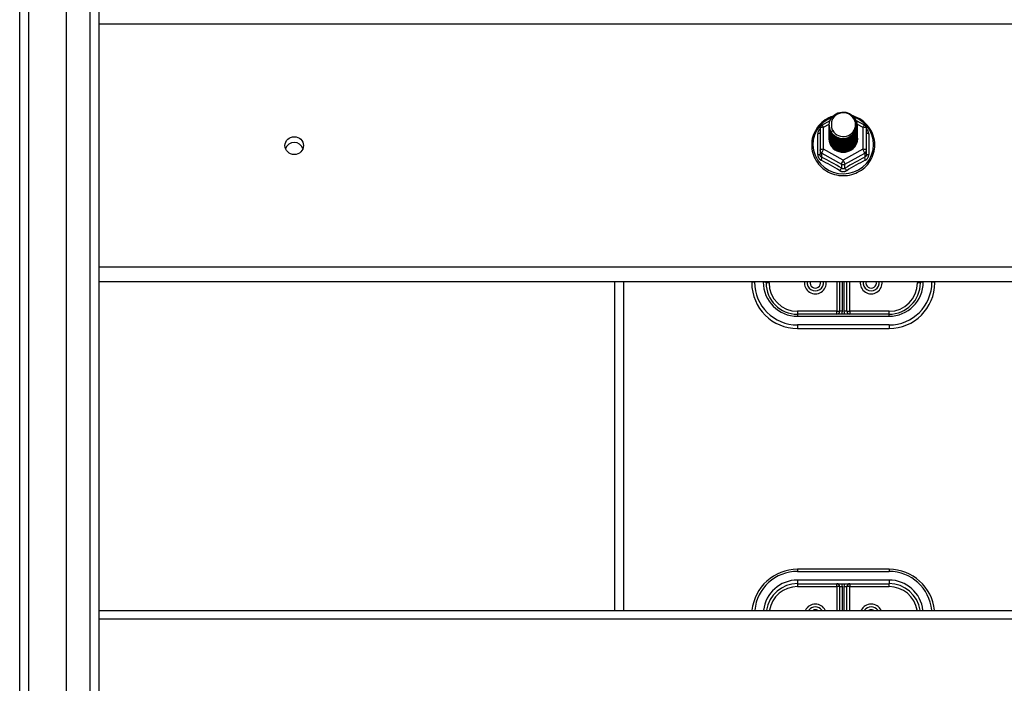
# Model space of a CAD drawing. Header units: inches. Extents: x 56.1 to 140.1, y 34.7 to 67.
# Tile 39 of 60: x 98.1 to 108.8, y 43.1 to 50.4. Entities that reach past the tile are written whole.
import ezdxf

# ---------------------------------------------------------------- set-up
doc = ezdxf.new("R2010")
doc.units = ezdxf.units.IN
doc.header["$MEASUREMENT"] = 0
doc.layers.add('Visible Edges(ANSI)', color=7, linetype='Continuous', lineweight=25)
doc.layers.add('Visible Tangent Edges(ANSI)', color=7, linetype='Continuous', lineweight=25)

msp = doc.modelspace()

# ---------------------------------------------------------------- linework, layer by layer
at = {"layer": 'Visible Edges(ANSI)'}
for p, q in [((98.575, 36.577), (98.575, 65.159)), ((98.063, 36.742), (98.063, 64.994)), ((98.929, 64.971), (98.929, 36.765)), ((106.809, 49.184), (106.809, 48.944)), ((106.829, 49.218), (106.919, 49.268)), ((106.909, 49.216), (106.909, 49.217)), ((106.909, 49.204), (106.909, 49.204)), ((106.909, 49.191), (106.909, 49.192)), ((106.909, 49.179), (106.909, 49.179)), ((107.204, 49.27), (107.297, 49.218)), ((107.216, 49.21), (107.216, 49.21)), ((107.216, 49.197), (107.216, 49.198)), ((107.216, 49.185), (107.216, 49.185)), ((107.317, 48.944), (107.317, 49.184)), ((106.909, 49.166), (106.909, 49.167)), ((106.909, 49.154), (106.909, 49.154)), ((106.909, 49.141), (106.909, 49.141)), ((106.909, 49.129), (106.909, 49.129)), ((106.909, 49.116), (106.909, 49.116)), ((106.909, 49.103), (106.909, 49.104)), ((106.909, 49.091), (106.909, 49.091)), ((106.909, 49.078), (106.909, 49.079)), ((107.216, 49.172), (107.216, 49.173)), ((107.216, 49.16), (107.216, 49.16)), ((107.216, 49.147), (107.216, 49.148)), ((107.216, 49.135), (107.216, 49.135)), ((107.216, 49.122), (107.216, 49.123)), ((107.216, 49.11), (107.216, 49.11)), ((107.216, 49.097), (107.216, 49.098)), ((107.216, 49.085), (107.216, 49.085)), ((106.809, 48.944), (106.809, 48.899)), ((107.044, 48.93), (107.043, 48.922)), ((107.317, 48.899), (107.317, 48.944)), ((138.563, 47.507), (98.929, 47.507)), ((104.563, 47.507), (104.563, 43.916)), ((106.063, 47.507), (106.063, 47.495)), ((106.22, 47.495), (106.22, 47.507)), ((107.023, 47.507), (107.023, 47.184)), ((107.102, 47.184), (107.102, 47.507)), ((107.905, 47.507), (107.905, 47.495)), ((108.063, 47.495), (108.063, 47.507)), ((107.563, 47.152), (106.563, 47.152)), ((106.563, 46.995), (107.563, 46.995)), ((107.563, 44.365), (106.563, 44.365)), ((106.563, 44.207), (107.563, 44.207)), ((107.023, 44.176), (107.023, 43.916)), ((107.102, 43.916), (107.102, 44.176)), ((98.929, 43.916), (138.563, 43.916))]:
    msp.add_line(p, q, dxfattribs=at)
at = {"layer": 'Visible Edges(ANSI)', "flags": 128}
for points in [[(106.951, 49.317), (106.929, 49.309), (106.907, 49.299), (106.887, 49.288), (106.867, 49.276), (106.848, 49.262), (106.83, 49.247), (106.813, 49.231), (106.797, 49.214), (106.783, 49.196), (106.77, 49.177), (106.758, 49.157), (106.748, 49.137), (106.739, 49.115), (106.731, 49.093), (106.725, 49.071), (106.721, 49.049), (106.719, 49.026), (106.718, 49.003), (106.718, 48.98), (106.721, 48.957), (106.724, 48.934), (106.73, 48.912), (106.737, 48.89), (106.745, 48.869), (106.756, 48.848), (106.767, 48.828), (106.78, 48.809), (106.794, 48.79), (106.81, 48.773), (106.826, 48.757), (106.844, 48.742), (106.863, 48.728), (106.882, 48.715), (106.903, 48.704), (106.924, 48.694), (106.946, 48.685), (106.968, 48.678), (106.991, 48.673), (107.015, 48.669), (107.038, 48.667), (107.062, 48.666), (107.085, 48.666), (107.109, 48.669), (107.132, 48.672), (107.155, 48.678), (107.177, 48.685), (107.199, 48.693), (107.22, 48.703), (107.241, 48.714), (107.261, 48.726), (107.28, 48.74), (107.298, 48.755), (107.314, 48.771), (107.33, 48.788), (107.344, 48.807), (107.357, 48.826), (107.369, 48.846), (107.379, 48.866), (107.388, 48.888), (107.395, 48.91), (107.401, 48.932), (107.405, 48.954), (107.407, 48.977), (107.408, 49)], [(106.93, 49.143), (106.914, 49.182), (106.909, 49.223), (106.917, 49.264), (106.937, 49.301), (106.967, 49.331), (107.005, 49.352), (107.047, 49.361), (107.091, 49.359), (107.132, 49.345), (107.168, 49.32), (107.195, 49.286), (107.212, 49.247), (107.216, 49.204), (107.208, 49.162), (107.188, 49.124), (107.158, 49.092), (107.121, 49.071), (107.078, 49.06), (107.035, 49.061), (106.993, 49.074), (106.958, 49.098), (106.93, 49.13), (106.914, 49.169), (106.909, 49.21)], [(106.947, 49.288), (106.946, 49.285), (106.944, 49.283), (106.943, 49.28), (106.942, 49.277), (106.941, 49.275), (106.94, 49.272), (106.939, 49.269), (106.938, 49.267), (106.938, 49.264), (106.937, 49.261), (106.936, 49.259), (106.936, 49.256), (106.935, 49.253), (106.934, 49.25), (106.934, 49.248), (106.934, 49.245), (106.933, 49.242), (106.933, 49.239), (106.933, 49.236), (106.933, 49.234), (106.933, 49.231), (106.933, 49.228), (106.933, 49.225), (106.933, 49.222)], [(106.949, 49.118), (106.972, 49.099), (106.998, 49.085), (107.026, 49.076), (107.056, 49.073), (107.086, 49.076), (107.115, 49.084), (107.142, 49.098), (107.165, 49.117), (107.184, 49.139), (107.197, 49.166), (107.205, 49.194), (107.207, 49.223), (107.202, 49.252), (107.192, 49.279), (107.175, 49.304), (107.154, 49.325), (107.129, 49.341), (107.101, 49.351), (107.071, 49.355), (107.041, 49.353), (107.012, 49.345), (106.986, 49.331), (106.964, 49.311), (106.947, 49.288)], [(107.408, 49), (107.407, 49.027), (107.404, 49.053), (107.398, 49.078), (107.391, 49.104), (107.382, 49.128), (107.37, 49.152), (107.357, 49.175), (107.342, 49.197), (107.325, 49.218), (107.307, 49.237), (107.287, 49.255), (107.266, 49.271), (107.243, 49.286), (107.22, 49.298), (107.195, 49.309), (107.17, 49.318)], [(106.909, 49.216), (106.909, 49.212), (106.91, 49.207), (106.91, 49.203), (106.91, 49.198), (106.911, 49.194), (106.912, 49.19), (106.913, 49.185), (106.914, 49.181), (106.915, 49.176), (106.916, 49.172), (106.918, 49.168), (106.919, 49.164), (106.921, 49.16), (106.923, 49.156), (106.925, 49.151), (106.927, 49.147), (106.93, 49.144), (106.932, 49.14), (106.934, 49.136), (106.937, 49.132), (106.94, 49.129), (106.943, 49.125), (106.946, 49.122), (106.949, 49.118)], [(106.909, 49.204), (106.911, 49.185), (106.914, 49.166), (106.921, 49.148), (106.93, 49.131), (106.941, 49.115), (106.954, 49.1), (106.969, 49.088), (106.986, 49.077), (107.004, 49.069), (107.023, 49.063), (107.043, 49.059), (107.063, 49.058), (107.083, 49.06), (107.103, 49.064), (107.122, 49.07), (107.14, 49.079), (107.156, 49.09), (107.171, 49.103), (107.185, 49.118), (107.196, 49.135), (107.205, 49.152), (107.211, 49.171), (107.215, 49.19), (107.216, 49.21)], [(107.216, 49.204), (107.216, 49.184), (107.212, 49.164), (107.206, 49.144), (107.198, 49.126), (107.187, 49.109), (107.174, 49.093), (107.158, 49.08), (107.141, 49.068), (107.123, 49.059), (107.103, 49.052), (107.083, 49.048), (107.063, 49.046), (107.042, 49.047), (107.022, 49.051), (107.003, 49.057), (106.984, 49.066), (106.967, 49.077), (106.952, 49.09), (106.939, 49.105), (106.928, 49.122), (106.919, 49.14), (106.913, 49.159), (106.91, 49.178), (106.909, 49.198)], [(106.909, 49.191), (106.911, 49.172), (106.914, 49.153), (106.921, 49.135), (106.93, 49.118), (106.941, 49.102), (106.954, 49.088), (106.969, 49.075), (106.986, 49.065), (107.004, 49.056), (107.023, 49.05), (107.043, 49.047), (107.063, 49.046), (107.083, 49.047), (107.103, 49.051), (107.122, 49.058), (107.14, 49.067), (107.156, 49.078), (107.171, 49.091), (107.185, 49.106), (107.196, 49.122), (107.205, 49.14), (107.211, 49.159), (107.215, 49.178), (107.216, 49.197)], [(107.216, 49.191), (107.216, 49.171), (107.212, 49.151), (107.206, 49.132), (107.198, 49.114), (107.187, 49.096), (107.174, 49.081), (107.158, 49.067), (107.141, 49.056), (107.123, 49.046), (107.103, 49.04), (107.083, 49.035), (107.063, 49.034), (107.042, 49.035), (107.022, 49.039), (107.003, 49.045), (106.984, 49.054), (106.967, 49.065), (106.952, 49.078), (106.939, 49.093), (106.928, 49.109), (106.919, 49.127), (106.913, 49.146), (106.91, 49.165), (106.909, 49.185)], [(106.909, 49.179), (106.911, 49.16), (106.914, 49.141), (106.921, 49.123), (106.93, 49.105), (106.941, 49.09), (106.954, 49.075), (106.969, 49.063), (106.986, 49.052), (107.004, 49.044), (107.023, 49.038), (107.043, 49.034), (107.063, 49.033), (107.083, 49.035), (107.103, 49.039), (107.122, 49.045), (107.14, 49.054), (107.156, 49.065), (107.171, 49.078), (107.185, 49.093), (107.196, 49.11), (107.205, 49.127), (107.211, 49.146), (107.215, 49.165), (107.216, 49.185)], [(107.216, 49.179), (107.216, 49.159), (107.212, 49.139), (107.206, 49.119), (107.198, 49.101), (107.187, 49.084), (107.174, 49.068), (107.158, 49.055), (107.141, 49.043), (107.123, 49.034), (107.103, 49.027), (107.083, 49.023), (107.063, 49.021), (107.042, 49.022), (107.022, 49.026), (107.003, 49.032), (106.984, 49.041), (106.967, 49.052), (106.952, 49.065), (106.939, 49.08), (106.928, 49.097), (106.919, 49.115), (106.913, 49.134), (106.91, 49.153), (106.909, 49.173)], [(106.933, 49.222), (106.933, 49.22), (106.933, 49.217), (106.933, 49.214), (106.933, 49.211), (106.933, 49.208), (106.933, 49.206), (106.933, 49.203), (106.934, 49.2), (106.934, 49.197), (106.935, 49.195), (106.935, 49.192), (106.936, 49.189), (106.936, 49.186), (106.937, 49.184), (106.938, 49.181), (106.939, 49.178), (106.939, 49.175), (106.94, 49.173), (106.941, 49.17), (106.942, 49.168), (106.944, 49.165), (106.945, 49.162), (106.946, 49.16), (106.947, 49.157)], [(106.909, 49.166), (106.911, 49.147), (106.914, 49.128), (106.921, 49.11), (106.93, 49.093), (106.941, 49.077), (106.954, 49.063), (106.969, 49.05), (106.986, 49.04), (107.004, 49.031), (107.023, 49.025), (107.043, 49.022), (107.063, 49.021), (107.083, 49.022), (107.103, 49.026), (107.122, 49.033), (107.14, 49.042), (107.156, 49.053), (107.171, 49.066), (107.185, 49.081), (107.196, 49.097), (107.205, 49.115), (107.211, 49.133), (107.215, 49.153), (107.216, 49.172)], [(107.216, 49.166), (107.216, 49.146), (107.212, 49.126), (107.206, 49.107), (107.198, 49.088), (107.187, 49.071), (107.174, 49.056), (107.158, 49.042), (107.141, 49.031), (107.123, 49.021), (107.103, 49.014), (107.083, 49.01), (107.063, 49.009), (107.042, 49.01), (107.022, 49.013), (107.003, 49.02), (106.984, 49.029), (106.967, 49.04), (106.952, 49.053), (106.939, 49.068), (106.928, 49.084), (106.919, 49.102), (106.913, 49.121), (106.91, 49.14), (106.909, 49.16)], [(106.909, 49.154), (106.911, 49.134), (106.914, 49.116), (106.921, 49.098), (106.93, 49.08), (106.941, 49.065), (106.954, 49.05), (106.969, 49.038), (106.986, 49.027), (107.004, 49.019), (107.023, 49.013), (107.043, 49.009), (107.063, 49.008), (107.083, 49.01), (107.103, 49.014), (107.122, 49.02), (107.14, 49.029), (107.156, 49.04), (107.171, 49.053), (107.185, 49.068), (107.196, 49.085), (107.205, 49.102), (107.211, 49.121), (107.215, 49.14), (107.216, 49.16)], [(107.216, 49.154), (107.216, 49.134), (107.212, 49.114), (107.206, 49.094), (107.198, 49.076), (107.187, 49.059), (107.174, 49.043), (107.158, 49.03), (107.141, 49.018), (107.123, 49.009), (107.103, 49.002), (107.083, 48.998), (107.063, 48.996), (107.042, 48.997), (107.022, 49.001), (107.003, 49.007), (106.984, 49.016), (106.967, 49.027), (106.952, 49.04), (106.939, 49.055), (106.928, 49.072), (106.919, 49.09), (106.913, 49.108), (106.91, 49.128), (106.909, 49.148)], [(106.909, 49.141), (106.911, 49.122), (106.914, 49.103), (106.921, 49.085), (106.93, 49.068), (106.941, 49.052), (106.954, 49.038), (106.969, 49.025), (106.986, 49.015), (107.004, 49.006), (107.023, 49), (107.043, 48.997), (107.063, 48.996), (107.083, 48.997), (107.103, 49.001), (107.122, 49.008), (107.14, 49.017), (107.156, 49.028), (107.171, 49.041), (107.185, 49.056), (107.196, 49.072), (107.205, 49.09), (107.211, 49.108), (107.215, 49.128), (107.216, 49.147)], [(107.216, 49.141), (107.216, 49.121), (107.212, 49.101), (107.206, 49.082), (107.198, 49.063), (107.187, 49.046), (107.174, 49.031), (107.158, 49.017), (107.141, 49.006), (107.123, 48.996), (107.103, 48.989), (107.083, 48.985), (107.063, 48.984), (107.042, 48.985), (107.022, 48.988), (107.003, 48.995), (106.984, 49.003), (106.967, 49.015), (106.952, 49.028), (106.939, 49.043), (106.928, 49.059), (106.919, 49.077), (106.913, 49.096), (106.91, 49.115), (106.909, 49.135)], [(106.909, 49.129), (106.911, 49.109), (106.914, 49.091), (106.921, 49.072), (106.93, 49.055), (106.941, 49.039), (106.954, 49.025), (106.969, 49.013), (106.986, 49.002), (107.004, 48.994), (107.023, 48.988), (107.043, 48.984), (107.063, 48.983), (107.083, 48.985), (107.103, 48.989), (107.122, 48.995), (107.14, 49.004), (107.156, 49.015), (107.171, 49.028), (107.185, 49.043), (107.196, 49.059), (107.205, 49.077), (107.211, 49.096), (107.215, 49.115), (107.216, 49.135)], [(107.216, 49.129), (107.216, 49.109), (107.212, 49.089), (107.206, 49.069), (107.198, 49.051), (107.187, 49.034), (107.174, 49.018), (107.158, 49.005), (107.141, 48.993), (107.123, 48.984), (107.103, 48.977), (107.083, 48.973), (107.063, 48.971), (107.042, 48.972), (107.022, 48.976), (107.003, 48.982), (106.984, 48.991), (106.967, 49.002), (106.952, 49.015), (106.939, 49.03), (106.928, 49.047), (106.919, 49.065), (106.913, 49.083), (106.91, 49.103), (106.909, 49.122)], [(106.909, 49.116), (106.911, 49.097), (106.914, 49.078), (106.921, 49.06), (106.93, 49.043), (106.941, 49.027), (106.954, 49.013), (106.969, 49), (106.986, 48.989), (107.004, 48.981), (107.023, 48.975), (107.043, 48.972), (107.063, 48.971), (107.083, 48.972), (107.103, 48.976), (107.122, 48.983), (107.14, 48.992), (107.156, 49.003), (107.171, 49.016), (107.185, 49.031), (107.196, 49.047), (107.205, 49.065), (107.211, 49.083), (107.215, 49.103), (107.216, 49.122)], [(107.216, 49.116), (107.216, 49.096), (107.212, 49.076), (107.206, 49.057), (107.198, 49.038), (107.187, 49.021), (107.174, 49.006), (107.158, 48.992), (107.141, 48.98), (107.123, 48.971), (107.103, 48.964), (107.083, 48.96), (107.063, 48.959), (107.042, 48.96), (107.022, 48.963), (107.003, 48.97), (106.984, 48.978), (106.967, 48.989), (106.952, 49.003), (106.939, 49.018), (106.928, 49.034), (106.919, 49.052), (106.913, 49.071), (106.91, 49.09), (106.909, 49.11)], [(106.909, 49.103), (106.911, 49.084), (106.914, 49.066), (106.921, 49.047), (106.93, 49.03), (106.941, 49.014), (106.954, 49), (106.969, 48.987), (106.986, 48.977), (107.004, 48.969), (107.023, 48.963), (107.043, 48.959), (107.063, 48.958), (107.083, 48.96), (107.103, 48.964), (107.122, 48.97), (107.14, 48.979), (107.156, 48.99), (107.171, 49.003), (107.185, 49.018), (107.196, 49.034), (107.205, 49.052), (107.211, 49.071), (107.215, 49.09), (107.216, 49.11)], [(107.216, 49.104), (107.216, 49.083), (107.212, 49.064), (107.206, 49.044), (107.198, 49.026), (107.187, 49.009), (107.174, 48.993), (107.158, 48.979), (107.141, 48.968), (107.123, 48.959), (107.103, 48.952), (107.083, 48.948), (107.063, 48.946), (107.042, 48.947), (107.022, 48.951), (107.003, 48.957), (106.984, 48.966), (106.967, 48.977), (106.952, 48.99), (106.939, 49.005), (106.928, 49.022), (106.919, 49.04), (106.913, 49.058), (106.91, 49.078), (106.909, 49.097)], [(106.909, 49.091), (106.911, 49.072), (106.914, 49.053), (106.921, 49.035), (106.93, 49.018), (106.941, 49.002), (106.954, 48.987), (106.969, 48.975), (106.986, 48.964), (107.004, 48.956), (107.023, 48.95), (107.043, 48.947), (107.063, 48.946), (107.083, 48.947), (107.103, 48.951), (107.122, 48.958), (107.14, 48.966), (107.156, 48.978), (107.171, 48.991), (107.185, 49.005), (107.196, 49.022), (107.205, 49.04), (107.211, 49.058), (107.215, 49.078), (107.216, 49.097)], [(107.216, 49.091), (107.216, 49.071), (107.212, 49.051), (107.206, 49.032), (107.198, 49.013), (107.187, 48.996), (107.174, 48.981), (107.158, 48.967), (107.141, 48.955), (107.123, 48.946), (107.103, 48.939), (107.083, 48.935), (107.063, 48.933), (107.042, 48.935), (107.022, 48.938), (107.003, 48.945), (106.984, 48.953), (106.967, 48.964), (106.952, 48.978), (106.939, 48.993), (106.928, 49.009), (106.919, 49.027), (106.913, 49.046), (106.91, 49.065), (106.909, 49.085)], [(106.909, 49.078), (106.911, 49.059), (106.914, 49.04), (106.921, 49.022), (106.93, 49.005), (106.941, 48.989), (106.954, 48.975), (106.969, 48.962), (106.986, 48.952), (107.004, 48.944), (107.023, 48.938), (107.043, 48.934), (107.063, 48.933), (107.083, 48.935), (107.103, 48.939), (107.122, 48.945), (107.14, 48.954), (107.156, 48.965), (107.171, 48.978), (107.185, 48.993), (107.196, 49.009), (107.205, 49.027), (107.211, 49.046), (107.215, 49.065), (107.216, 49.085)], [(106.947, 49.157), (106.947, 49.157), (106.946, 49.156), (106.945, 49.156), (106.944, 49.155), (106.944, 49.154), (106.943, 49.154), (106.942, 49.153), (106.942, 49.153), (106.941, 49.152), (106.94, 49.151), (106.939, 49.151), (106.939, 49.15), (106.938, 49.15), (106.937, 49.149), (106.937, 49.148), (106.936, 49.148), (106.935, 49.147), (106.934, 49.147), (106.934, 49.146), (106.933, 49.145), (106.932, 49.145), (106.932, 49.144), (106.931, 49.144), (106.93, 49.143)], [(107.216, 49.079), (107.216, 49.078), (107.216, 49.078), (107.216, 49.078), (107.216, 49.078), (107.216, 49.078), (107.216, 49.078), (107.216, 49.078), (107.216, 49.078), (107.216, 49.078), (107.216, 49.078), (107.216, 49.078), (107.216, 49.077), (107.216, 49.077), (107.216, 49.077), (107.216, 49.077), (107.216, 49.077), (107.216, 49.077), (107.216, 49.077), (107.216, 49.077), (107.216, 49.077), (107.216, 49.077), (107.216, 49.076), (107.216, 49.076), (107.216, 49.076)], [(107.043, 48.922), (107.035, 48.924), (107.027, 48.926), (107.019, 48.928), (107.011, 48.93), (107.003, 48.933), (106.996, 48.937), (106.988, 48.941), (106.981, 48.945), (106.974, 48.949), (106.968, 48.954), (106.961, 48.96), (106.955, 48.965), (106.95, 48.971), (106.944, 48.977), (106.939, 48.984), (106.934, 48.99), (106.93, 48.997), (106.926, 49.004), (106.923, 49.011), (106.92, 49.019), (106.917, 49.027), (106.915, 49.034), (106.913, 49.042), (106.912, 49.05)]]:
    msp.add_lwpolyline(points, dxfattribs=at)
at = {"layer": 'Visible Edges(ANSI)'}
for centre, radius, start, end in [((106.848, 49.184), 0.0394, 119.1745, 180), ((107.277, 49.184), 0.0394, 0, 60.8255), ((106.563, 47.495), 0.5, 180, 270), ((106.563, 47.495), 0.343, 180, 270), ((106.758, 47.495), 0.0886, 172.0413, 7.9587), ((107.368, 47.495), 0.0886, 172.0413, 7.9587), ((107.563, 47.495), 0.343, 270, 0), ((107.563, 47.495), 0.5, 270, 0), ((106.992, 47.184), 0.0315, 270, 0), ((107.134, 47.184), 0.0315, 180, 270), ((106.563, 43.865), 0.5, 90, 174.096), ((107.563, 43.865), 0.5, 5.904, 90), ((106.563, 43.865), 0.343, 90, 171.3641), ((106.992, 44.176), 0.0315, 0, 90), ((107.134, 44.176), 0.0315, 90, 180), ((107.563, 43.865), 0.343, 8.6359, 90), ((106.758, 43.865), 0.0886, 35.4926, 144.5074), ((107.368, 43.865), 0.0886, 35.4926, 144.5074)]:
    msp.add_arc(centre, radius, start, end, dxfattribs=at)
for centre, major_axis, start_param, end_param in [((107.063, 49.223), (0.134, 0), 3.671471, 8.899926), ((107.063, 49.074), (-0.158, 0), 6.031816, 9.674875), ((107.063, 49.218), (0.154, 0), 3.669461, 3.875388), ((101.063, 48.93), (0.101, 0), 0.333879, 2.807714)]:
    msp.add_ellipse(centre, major_axis=major_axis, ratio=0.966998, start_param=start_param, end_param=end_param, dxfattribs=at)
msp.add_ellipse((101.063, 48.994), major_axis=(-0.101, 0), ratio=0.966998, dxfattribs=at)
at = {"layer": 'Visible Tangent Edges(ANSI)'}
for p, q in [((98.162, 35.967), (98.162, 65.769)), ((98.83, 65.101), (98.83, 36.635)), ((98.929, 50.323), (138.563, 50.323)), ((106.848, 49.194), (106.91, 49.228)), ((106.848, 48.954), (106.848, 49.194)), ((107.215, 49.228), (107.277, 49.194)), ((107.277, 49.194), (107.277, 48.954)), ((106.785, 48.896), (106.785, 49.123)), ((107.341, 49.123), (107.341, 48.896)), ((106.829, 48.911), (107.043, 48.791)), ((106.829, 48.866), (106.829, 48.911)), ((107.063, 48.834), (106.848, 48.954)), ((107.277, 48.954), (107.063, 48.834)), ((107.082, 48.791), (107.297, 48.911)), ((107.297, 48.911), (107.297, 48.866)), ((107.043, 48.791), (107.043, 48.746)), ((107.082, 48.746), (107.082, 48.791)), ((138.563, 47.664), (98.929, 47.664)), ((104.662, 47.507), (104.662, 43.916)), ((106.094, 47.503), (106.094, 47.507)), ((106.189, 47.507), (106.189, 47.503)), ((106.252, 47.495), (106.22, 47.495)), ((106.252, 47.495), (106.252, 47.507)), ((106.992, 47.507), (106.992, 47.184)), ((107.055, 47.184), (107.055, 47.507)), ((107.071, 47.507), (107.071, 47.184)), ((107.134, 47.184), (107.134, 47.507)), ((107.874, 47.507), (107.874, 47.495)), ((107.905, 47.495), (107.874, 47.495)), ((107.937, 47.503), (107.937, 47.507)), ((108.031, 47.507), (108.031, 47.503)), ((106.992, 47.184), (106.563, 47.184)), ((106.563, 47.184), (106.563, 47.152)), ((106.563, 47.152), (106.563, 47.129)), ((106.992, 47.152), (106.992, 47.184)), ((106.992, 47.184), (107.023, 47.184)), ((107.055, 47.184), (107.023, 47.184)), ((107.102, 47.184), (107.071, 47.184)), ((107.102, 47.184), (107.134, 47.184)), ((107.563, 47.184), (107.134, 47.184)), ((107.134, 47.184), (107.134, 47.152)), ((107.563, 47.152), (107.563, 47.184)), ((107.563, 47.129), (107.563, 47.152)), ((106.563, 47.129), (107.563, 47.129)), ((107.563, 47.034), (106.563, 47.034)), ((106.563, 47.034), (106.563, 46.995)), ((107.563, 47.034), (107.563, 46.995)), ((106.563, 44.365), (106.563, 44.341)), ((106.563, 44.341), (107.563, 44.341)), ((107.563, 44.365), (107.563, 44.341)), ((107.563, 44.247), (106.563, 44.247)), ((106.563, 44.247), (106.563, 44.207)), ((107.563, 44.247), (107.563, 44.207)), ((106.563, 44.207), (106.563, 44.176)), ((106.563, 44.176), (106.992, 44.176)), ((106.992, 44.176), (106.992, 44.207)), ((106.992, 44.176), (106.992, 43.916)), ((107.023, 44.176), (106.992, 44.176)), ((107.023, 44.176), (107.055, 44.176)), ((107.055, 43.916), (107.055, 44.176)), ((107.071, 44.176), (107.071, 43.916)), ((107.071, 44.176), (107.102, 44.176)), ((107.134, 44.176), (107.102, 44.176)), ((107.134, 44.207), (107.134, 44.176)), ((107.134, 44.176), (107.563, 44.176)), ((107.134, 43.916), (107.134, 44.176)), ((107.563, 44.176), (107.563, 44.207)), ((98.929, 43.823), (138.563, 43.823))]:
    msp.add_line(p, q, dxfattribs=at)
at = {"layer": 'Visible Tangent Edges(ANSI)', "flags": 128}
for points in [[(106.809, 49.176), (106.807, 49.174), (106.805, 49.172), (106.803, 49.171), (106.802, 49.169), (106.8, 49.167), (106.799, 49.165), (106.797, 49.163), (106.796, 49.16), (106.794, 49.158), (106.793, 49.156), (106.792, 49.154), (106.791, 49.152), (106.79, 49.149), (106.789, 49.147), (106.788, 49.145), (106.787, 49.142), (106.787, 49.14), (106.786, 49.138), (106.786, 49.135), (106.785, 49.133), (106.785, 49.131), (106.785, 49.128), (106.785, 49.126), (106.785, 49.123)], [(107.341, 49.123), (107.341, 49.126), (107.341, 49.128), (107.341, 49.131), (107.34, 49.133), (107.34, 49.135), (107.339, 49.138), (107.339, 49.14), (107.338, 49.142), (107.337, 49.145), (107.337, 49.147), (107.336, 49.149), (107.335, 49.152), (107.334, 49.154), (107.332, 49.156), (107.331, 49.158), (107.33, 49.16), (107.328, 49.163), (107.327, 49.165), (107.325, 49.167), (107.324, 49.169), (107.322, 49.171), (107.32, 49.172), (107.319, 49.174), (107.317, 49.176)], [(106.785, 48.896), (106.785, 48.893), (106.785, 48.89), (106.785, 48.886), (106.786, 48.883), (106.786, 48.88), (106.787, 48.877), (106.788, 48.874), (106.789, 48.871), (106.79, 48.868), (106.792, 48.865), (106.793, 48.862), (106.795, 48.859), (106.796, 48.856), (106.798, 48.854), (106.8, 48.851), (106.802, 48.849), (106.804, 48.847), (106.807, 48.844), (106.809, 48.842), (106.811, 48.84), (106.814, 48.838), (106.817, 48.837), (106.819, 48.835), (106.822, 48.834)], [(106.829, 48.866), (106.827, 48.867), (106.826, 48.868), (106.824, 48.869), (106.823, 48.869), (106.822, 48.87), (106.82, 48.871), (106.819, 48.873), (106.818, 48.874), (106.817, 48.875), (106.816, 48.876), (106.815, 48.878), (106.814, 48.879), (106.813, 48.881), (106.813, 48.882), (106.812, 48.884), (106.811, 48.885), (106.811, 48.887), (106.81, 48.889), (106.81, 48.89), (106.809, 48.892), (106.809, 48.894), (106.809, 48.896), (106.809, 48.897), (106.809, 48.899)], [(107.317, 48.899), (107.317, 48.897), (107.317, 48.896), (107.316, 48.894), (107.316, 48.892), (107.316, 48.89), (107.315, 48.889), (107.315, 48.887), (107.314, 48.885), (107.314, 48.884), (107.313, 48.882), (107.312, 48.881), (107.311, 48.879), (107.311, 48.878), (107.31, 48.876), (107.309, 48.875), (107.307, 48.874), (107.306, 48.873), (107.305, 48.871), (107.304, 48.87), (107.303, 48.869), (107.301, 48.869), (107.3, 48.868), (107.298, 48.867), (107.297, 48.866)], [(107.304, 48.834), (107.306, 48.835), (107.309, 48.837), (107.312, 48.838), (107.314, 48.84), (107.317, 48.842), (107.319, 48.844), (107.321, 48.847), (107.323, 48.849), (107.325, 48.851), (107.327, 48.854), (107.329, 48.856), (107.331, 48.859), (107.333, 48.862), (107.334, 48.865), (107.335, 48.868), (107.336, 48.871), (107.338, 48.874), (107.338, 48.877), (107.339, 48.88), (107.34, 48.883), (107.34, 48.886), (107.341, 48.89), (107.341, 48.893), (107.341, 48.896)], [(107.082, 48.746), (107.081, 48.745), (107.079, 48.745), (107.078, 48.744), (107.076, 48.743), (107.075, 48.742), (107.073, 48.742), (107.071, 48.741), (107.07, 48.741), (107.068, 48.741), (107.066, 48.741), (107.065, 48.74), (107.063, 48.74), (107.061, 48.74), (107.059, 48.741), (107.058, 48.741), (107.056, 48.741), (107.054, 48.741), (107.053, 48.742), (107.051, 48.742), (107.049, 48.743), (107.048, 48.744), (107.046, 48.745), (107.045, 48.745), (107.043, 48.746)], [(107.025, 48.72), (107.028, 48.718), (107.031, 48.717), (107.034, 48.716), (107.037, 48.714), (107.04, 48.713), (107.043, 48.712), (107.047, 48.711), (107.05, 48.711), (107.053, 48.71), (107.056, 48.71), (107.06, 48.71), (107.063, 48.709), (107.066, 48.71), (107.069, 48.71), (107.073, 48.71), (107.076, 48.711), (107.079, 48.711), (107.082, 48.712), (107.085, 48.713), (107.088, 48.714), (107.091, 48.716), (107.094, 48.717), (107.097, 48.718), (107.1, 48.72)]]:
    msp.add_lwpolyline(points, dxfattribs=at)
at = {"layer": 'Visible Tangent Edges(ANSI)'}
for centre, radius, start, end in [((106.563, 47.503), 0.469, 180, 270), ((106.563, 47.503), 0.374, 180, 270), ((106.563, 47.495), 0.311, 180, 270), ((106.758, 47.495), 0.12, 174.1375, 5.8625), ((106.758, 47.495), 0.0571, 167.5933, 12.4067), ((107.368, 47.495), 0.12, 174.1375, 5.8625), ((107.368, 47.495), 0.0571, 167.5933, 12.4067), ((107.563, 47.503), 0.469, 270, 0), ((107.563, 47.503), 0.374, 270, 0), ((107.563, 47.495), 0.311, 270, 0), ((106.992, 47.184), 0.063, 330, 0), ((107.134, 47.184), 0.063, 180, 210), ((106.563, 43.873), 0.469, 90, 174.684), ((107.563, 43.873), 0.469, 5.316, 90), ((106.563, 43.873), 0.374, 90, 173.3355), ((107.563, 43.873), 0.374, 6.6645, 90), ((106.563, 43.865), 0.311, 90, 170.4818), ((106.992, 44.176), 0.063, 0, 30), ((107.134, 44.176), 0.063, 150, 180), ((107.563, 43.865), 0.311, 9.5182, 90), ((106.758, 43.865), 0.12, 25.3603, 154.6397), ((106.758, 43.865), 0.0571, 64.2803, 115.7197), ((107.368, 43.865), 0.12, 25.3603, 154.6397), ((107.368, 43.865), 0.0571, 64.2803, 115.7197)]:
    msp.add_arc(centre, radius, start, end, dxfattribs=at)
for centre, major_axis, ratio, start_param, end_param in [((107.063, 49.006), (0.331, 0), 0.966998, 1.955468, 7.482801), ((106.848, 49.184), (-0.0394, 0), 0.254784, 4.712389, 6.283185), ((106.848, 49.184), (-0.0192, 0.0344), 0.127392, 4.936728, 6.283185), ((107.277, 49.184), (0.0192, 0.0344), 0.127392, 0, 1.346458), ((107.277, 49.184), (0.0394, 0), 0.254784, 0, 1.570796), ((106.769, 49.139), (0.0394, 0), 0.420933, 5.107073, 6.283185), ((107.356, 49.139), (-0.0394, 0), 0.420933, 0, 1.176113), ((106.769, 48.899), (0.0394, 0), 0.080687, 5.107073, 6.283185), ((106.848, 48.944), (-0.0394, 0), 0.254784, 4.712389, 6.283185), ((106.848, 48.944), (-0.0394, 0), 0.966998, 0, 1.047198), ((106.809, 48.833), (0.0178, 0.0351), 0.295528, 4.874003, 6.050115), ((106.848, 48.944), (-0.0192, -0.0344), 0.127392, 4.48805, 6.058847), ((106.936, 48.63), (-0.605, 0.361), 0.220649, 4.666525, 5.020223), ((107.19, 48.63), (-0.605, -0.361), 0.220649, 4.404555, 4.758253), ((107.277, 48.944), (0.0394, 0), 0.254784, 0, 1.570796), ((107.277, 48.944), (0.0192, -0.0344), 0.127392, 0.224339, 1.795135), ((107.317, 48.833), (-0.0178, 0.0351), 0.295528, 0.23307, 1.409183), ((107.277, 48.944), (0.0394, 0), 0.966998, 5.235988, 6.283185), ((107.356, 48.899), (-0.0394, 0), 0.080687, 0, 1.176113), ((106.924, 48.609), (0.573, -0.342), 0.220649, 1.524932, 1.878631), ((107.023, 48.713), (0.0205, 0.0336), 0.044718, 0.222707, 1.398819), ((107.063, 48.824), (-0.0192, -0.0344), 0.127392, 4.48805, 6.058847), ((107.063, 48.824), (0.0394, 0), 0.966998, 4.18879, 5.235988), ((107.063, 48.824), (0.0192, -0.0344), 0.127392, 0.224339, 1.795135), ((107.102, 48.713), (-0.0205, 0.0336), 0.044718, 4.884366, 6.060479), ((107.202, 48.609), (0.573, 0.342), 0.220649, 1.262962, 1.61666), ((106.094, 47.495), (-0.0315, 0), 0.254784, 4.712389, 6.283185), ((106.189, 47.495), (0.0315, 0), 0.254784, 0, 1.570796), ((107.937, 47.495), (-0.0315, 0), 0.254784, 4.712389, 6.283185), ((108.031, 47.495), (0.0315, 0), 0.254784, 0, 1.570796)]:
    msp.add_ellipse(centre, major_axis=major_axis, ratio=ratio, start_param=start_param, end_param=end_param, dxfattribs=at)

doc.saveas('drawing.dxf')
